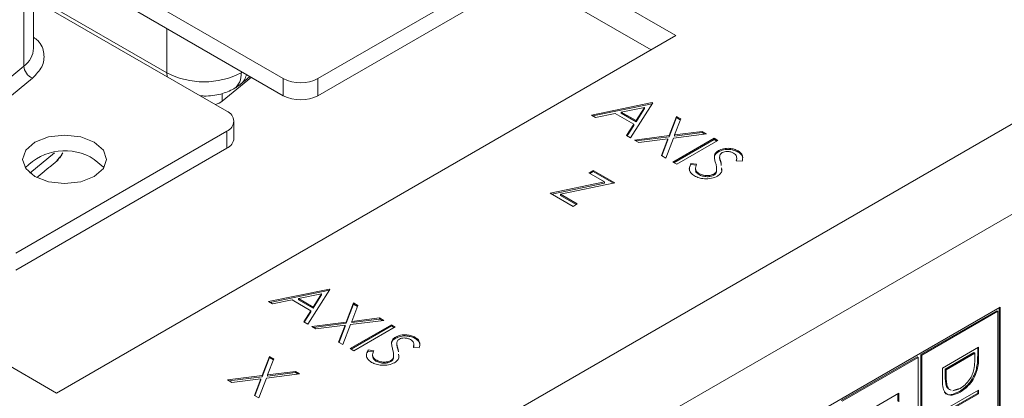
# Model space of a CAD drawing. Header units: inches. Extents: x 0.2 to 16.3, y 0.2 to 11.5.
# Tile 16 of 64: x 2.872 to 3.809, y 2.058 to 2.418. Entities that reach past the tile are written whole.
import ezdxf

# ---------------------------------------------------------------- set-up
doc = ezdxf.new("R2010")
doc.units = ezdxf.units.IN
doc.header["$MEASUREMENT"] = 0

msp = doc.modelspace()

# ---------------------------------------------------------------- linework, layer by layer
at = {"color": 7, "linetype": 'Continuous', "lineweight": 15}
for p, q in [((1.55386, 2.84379), (2.90679, 2.06276)), ((2.82076, 1.7445), (4.66678, 2.81018)), ((4.70402, 2.74568), (2.858, 1.67999)), ((3.12246, 2.36208), (2.88481, 2.49928)), ((2.87553, 2.491), (2.87553, 2.37396)), ((2.88481, 2.48295), (3.12246, 2.34575)), ((3.35628, 2.47801), (3.15546, 2.36208)), ((3.49605, 2.40293), (3.36311, 2.47967)), ((3.15546, 2.34575), (3.35628, 2.46168)), ((3.47247, 2.38932), (3.3517, 2.45904)), ((2.88481, 2.44075), (3.01168, 2.36751)), ((2.88481, 2.43725), (3.06873, 2.33107)), ((3.01168, 2.40971), (3.01168, 2.36751)), ((2.90679, 2.06276), (3.49605, 2.40293)), ((2.87553, 2.37396), (2.80293, 2.31409)), ((2.88372, 2.36249), (2.81113, 2.30262)), ((3.01168, 2.36751), (3.01191, 2.36388)), ((3.0921, 2.36328), (3.06446, 2.34049)), ((3.12246, 2.34575), (3.12246, 2.36208)), ((3.15546, 2.36208), (3.15546, 2.34575)), ((3.08021, 2.35548), (3.0819, 2.35669)), ((3.06446, 2.34793), (3.06446, 2.34049)), ((3.4158, 2.3273), (3.47372, 2.33922)), ((3.41717, 2.32651), (3.47372, 2.33815)), ((3.46628, 2.33468), (3.44416, 2.33012)), ((3.47423, 2.33893), (3.45307, 2.30578)), ((3.4582, 2.32201), (3.46628, 2.33468)), ((3.4582, 2.32094), (3.46628, 2.3336)), ((3.46628, 2.3336), (3.46628, 2.33468)), ((3.47372, 2.33922), (3.47423, 2.33893)), ((3.47372, 2.33815), (3.47372, 2.33922)), ((3.47372, 2.33815), (3.47373, 2.33814)), ((3.41965, 2.32508), (3.4158, 2.3273)), ((3.43822, 2.3289), (3.41965, 2.32508)), ((3.45602, 2.31862), (3.43822, 2.3289)), ((3.44416, 2.32905), (3.44416, 2.33012)), ((3.44416, 2.33012), (3.4582, 2.32201)), ((3.44416, 2.32905), (3.4582, 2.32094)), ((3.48971, 2.30776), (3.49664, 2.32599)), ((3.48971, 2.30669), (3.49664, 2.32492)), ((3.49664, 2.32599), (3.50071, 2.32364)), ((3.49664, 2.32492), (3.49664, 2.32599)), ((3.49664, 2.32492), (3.50037, 2.32276)), ((3.44924, 2.308), (3.45602, 2.31862)), ((3.44974, 2.30771), (3.45602, 2.31755)), ((3.45602, 2.31755), (3.45602, 2.31862)), ((3.4582, 2.32094), (3.4582, 2.32201)), ((3.50071, 2.32364), (3.49492, 2.30843)), ((3.06873, 2.31202), (2.86792, 2.19609)), ((3.06873, 2.29569), (3.06873, 2.31202)), ((3.45307, 2.30578), (3.44924, 2.308)), ((3.45685, 2.3036), (3.48971, 2.30776)), ((3.45837, 2.30272), (3.48971, 2.30669)), ((3.49378, 2.30542), (3.48657, 2.28645)), ((3.48971, 2.30669), (3.48971, 2.30776)), ((3.52535, 2.30942), (3.49378, 2.30542)), ((3.49492, 2.30843), (3.52128, 2.31177)), ((3.49492, 2.30736), (3.52128, 2.31069)), ((3.49492, 2.30736), (3.49492, 2.30843)), ((3.52128, 2.31177), (3.52535, 2.30942)), ((3.52128, 2.31069), (3.52128, 2.31177)), ((3.52128, 2.31069), (3.52382, 2.30922)), ((3.46092, 2.30125), (3.45685, 2.3036)), ((3.48856, 2.30476), (3.46092, 2.30125)), ((3.4825, 2.2888), (3.48856, 2.30476)), ((3.48283, 2.2886), (3.48856, 2.30368)), ((3.48856, 2.30368), (3.48856, 2.30476)), ((3.49336, 2.28252), (3.53265, 2.3052)), ((3.49429, 2.28199), (3.53265, 2.30413)), ((3.53617, 2.30317), (3.49689, 2.28049)), ((3.53265, 2.3052), (3.53617, 2.30317)), ((3.53265, 2.30413), (3.53265, 2.3052)), ((3.53265, 2.30413), (3.53525, 2.30263)), ((2.86792, 2.17976), (3.06873, 2.29569)), ((2.88139, 2.27213), (2.90462, 2.29128)), ((3.48657, 2.28645), (3.4825, 2.2888)), ((3.53279, 2.28772), (3.53279, 2.28879)), ((3.53658, 2.29244), (3.53658, 2.29351)), ((3.53778, 2.28608), (3.53778, 2.28715)), ((3.55542, 2.29215), (3.55542, 2.29322)), ((3.49689, 2.28049), (3.49336, 2.28252)), ((3.51051, 2.28137), (3.51582, 2.28061)), ((3.51051, 2.2803), (3.51051, 2.28137)), ((3.51051, 2.2803), (3.51582, 2.27953)), ((3.53915, 2.28077), (3.53915, 2.28184)), ((3.55924, 2.28334), (3.55364, 2.28378)), ((3.41336, 2.27239), (3.41739, 2.27472)), ((3.42833, 2.26375), (3.41336, 2.27239)), ((3.41429, 2.27186), (3.41739, 2.27365)), ((3.41739, 2.27472), (3.43804, 2.2628)), ((3.41739, 2.27365), (3.41739, 2.27472)), ((3.41739, 2.27365), (3.43668, 2.26251)), ((3.5179, 2.27078), (3.5179, 2.27185)), ((3.53226, 2.27018), (3.53226, 2.27125)), ((3.5347, 2.27322), (3.5347, 2.27429)), ((3.3766, 2.25291), (3.42833, 2.26375)), ((3.37796, 2.25212), (3.42833, 2.26268)), ((3.43804, 2.2628), (3.38631, 2.25196)), ((3.42833, 2.26268), (3.42833, 2.26375)), ((3.39825, 2.24041), (3.3766, 2.25291)), ((3.38631, 2.25196), (3.40228, 2.24274)), ((3.38631, 2.25089), (3.38631, 2.25196)), ((3.38631, 2.25089), (3.40135, 2.2422)), ((3.40228, 2.24274), (3.39825, 2.24041)), ((3.10849, 2.14989), (3.16641, 2.16181)), ((3.10986, 2.1491), (3.16641, 2.16074)), ((3.15897, 2.15727), (3.13684, 2.15271)), ((3.16691, 2.16152), (3.14576, 2.12837)), ((3.15088, 2.14461), (3.15897, 2.15727)), ((3.15088, 2.14354), (3.15897, 2.1562)), ((3.15897, 2.1562), (3.15897, 2.15727)), ((3.16641, 2.16181), (3.16691, 2.16152)), ((3.16641, 2.16074), (3.16641, 2.16181)), ((3.16641, 2.16074), (3.16641, 2.16074)), ((3.11234, 2.14767), (3.10849, 2.14989)), ((3.1309, 2.15149), (3.11234, 2.14767)), ((3.14871, 2.14121), (3.1309, 2.15149)), ((3.13684, 2.15271), (3.15088, 2.14461)), ((3.13684, 2.15164), (3.13684, 2.15271)), ((3.13684, 2.15164), (3.15088, 2.14354)), ((3.1824, 2.13036), (3.18933, 2.14858)), ((3.1824, 2.12928), (3.18933, 2.14751)), ((3.19339, 2.14623), (3.18761, 2.13102)), ((3.18933, 2.14858), (3.19339, 2.14623)), ((3.18933, 2.14751), (3.18933, 2.14858)), ((3.18933, 2.14751), (3.19306, 2.14535)), ((3.80479, 2.14472), (3.04607, 1.70672)), ((3.14193, 2.13059), (3.14871, 2.14121)), ((3.14243, 2.1303), (3.14871, 2.14014)), ((3.14871, 2.14014), (3.14871, 2.14121)), ((3.15088, 2.14354), (3.15088, 2.14461)), ((3.80151, 2.14117), (3.72942, 2.09956)), ((3.80243, 2.14064), (3.73035, 2.09902)), ((3.80151, 2.14117), (3.80243, 2.14064)), ((3.80243, 1.98514), (3.80243, 2.14064)), ((3.80386, 1.98431), (3.80386, 2.14419)), ((3.80479, 1.98377), (3.80479, 2.14472)), ((3.14576, 2.12837), (3.14193, 2.13059)), ((3.14954, 2.12619), (3.1824, 2.13036)), ((3.15106, 2.12532), (3.1824, 2.12928)), ((3.18125, 2.12735), (3.15361, 2.12385)), ((3.17518, 2.11139), (3.18125, 2.12735)), ((3.18647, 2.12801), (3.17925, 2.10904)), ((3.18125, 2.12628), (3.18125, 2.12735)), ((3.1824, 2.12928), (3.1824, 2.13036)), ((3.18605, 2.10512), (3.22534, 2.12779)), ((3.21803, 2.13201), (3.18647, 2.12801)), ((3.18761, 2.13102), (3.21396, 2.13436)), ((3.18761, 2.12995), (3.21396, 2.13329)), ((3.18761, 2.12995), (3.18761, 2.13102)), ((3.21396, 2.13436), (3.21803, 2.13201)), ((3.21396, 2.13329), (3.21396, 2.13436)), ((3.21396, 2.13329), (3.21651, 2.13182)), ((3.22534, 2.12779), (3.22886, 2.12576)), ((3.22534, 2.12672), (3.22534, 2.12779)), ((3.15361, 2.12385), (3.14954, 2.12619)), ((3.17552, 2.1112), (3.18125, 2.12628)), ((3.18698, 2.10458), (3.22534, 2.12672)), ((3.22886, 2.12576), (3.18958, 2.10308)), ((3.22534, 2.12672), (3.22793, 2.12522)), ((3.17925, 2.10904), (3.17518, 2.11139)), ((3.22548, 2.11031), (3.22548, 2.11138)), ((3.22926, 2.11503), (3.22926, 2.1161)), ((3.23047, 2.10867), (3.23047, 2.10974)), ((3.24811, 2.11474), (3.24811, 2.11581)), ((3.18958, 2.10308), (3.18605, 2.10512)), ((3.2032, 2.10397), (3.20851, 2.1032)), ((3.2032, 2.10289), (3.2032, 2.10397)), ((3.2032, 2.10289), (3.20851, 2.10213)), ((3.23184, 2.10336), (3.23184, 2.10443)), ((3.25193, 2.10593), (3.24632, 2.10637)), ((3.72942, 2.09956), (3.72942, 1.94406)), ((3.72942, 2.09956), (3.73035, 2.09902)), ((3.74991, 2.08661), (3.78428, 2.10646)), ((3.77983, 2.10139), (3.75251, 2.08562)), ((3.78076, 2.10086), (3.75344, 2.08509)), ((3.77983, 2.10139), (3.78076, 2.10086)), ((3.78076, 2.09807), (3.78076, 2.10086)), ((3.78336, 2.10592), (3.78336, 2.09898)), ((3.78428, 2.10646), (3.78428, 2.09844)), ((3.1024, 2.07952), (3.10932, 2.09775)), ((3.1024, 2.07845), (3.10932, 2.09667)), ((3.11339, 2.0954), (3.10761, 2.08018)), ((3.10932, 2.09775), (3.11339, 2.0954)), ((3.10932, 2.09667), (3.10932, 2.09775)), ((3.10932, 2.09667), (3.11306, 2.09452)), ((3.21059, 2.09337), (3.21059, 2.09444)), ((3.22494, 2.09277), (3.22494, 2.09384)), ((3.22739, 2.09581), (3.22739, 2.09688)), ((3.72566, 2.09739), (3.65357, 2.05577)), ((3.72659, 2.09685), (3.6545, 2.05524)), ((3.72566, 2.09739), (3.72659, 2.09685)), ((3.72659, 1.94135), (3.72659, 2.09685)), ((3.73035, 2.09902), (3.73035, 1.94352)), ((3.78336, 2.09898), (3.78428, 2.09844)), ((3.13803, 2.08117), (3.10647, 2.07717)), ((3.10761, 2.08018), (3.13396, 2.08352)), ((3.10761, 2.07911), (3.13396, 2.08245)), ((3.13396, 2.08352), (3.13803, 2.08117)), ((3.13396, 2.08245), (3.13396, 2.08352)), ((3.13396, 2.08245), (3.13651, 2.08098)), ((3.74991, 2.07431), (3.74991, 2.08661)), ((3.75251, 2.08562), (3.75251, 2.08107)), ((3.75251, 2.08562), (3.75344, 2.08509)), ((3.75251, 2.08107), (3.75344, 2.08053)), ((3.75344, 2.08509), (3.75344, 2.08053)), ((3.78212, 2.08567), (3.78304, 2.08513)), ((3.06954, 2.07536), (3.1024, 2.07952)), ((3.0736, 2.07301), (3.06954, 2.07536)), ((3.07106, 2.07448), (3.1024, 2.07845)), ((3.10125, 2.07651), (3.0736, 2.07301)), ((3.09518, 2.06055), (3.10125, 2.07651)), ((3.09552, 2.06036), (3.10125, 2.07544)), ((3.10647, 2.07717), (3.09925, 2.0582)), ((3.10125, 2.07544), (3.10125, 2.07651)), ((3.1024, 2.07845), (3.1024, 2.07952)), ((3.10761, 2.07911), (3.10761, 2.08018)), ((3.67406, 2.04283), (3.70844, 2.06267)), ((3.70751, 2.06213), (3.70751, 2.05519)), ((3.70844, 2.06267), (3.70844, 2.05466)), ((3.74991, 2.0459), (3.78428, 2.06575)), ((3.78336, 2.06272), (3.74991, 2.04341)), ((3.78428, 2.06218), (3.74991, 2.04234)), ((3.75338, 2.07022), (3.75431, 2.06969)), ((3.76574, 2.06425), (3.76666, 2.06372)), ((3.78336, 2.06521), (3.78336, 2.06272)), ((3.78336, 2.06272), (3.78428, 2.06218)), ((3.78428, 2.06575), (3.78428, 2.06218)), ((3.09925, 2.0582), (3.09518, 2.06055))]:
    msp.add_line(p, q, dxfattribs=at)
at = {"color": 7, "linetype": 'Continuous', "lineweight": 15, "flags": 128}
for points in [[(3.08356, 2.36821), (3.08315, 2.36796), (3.08239, 2.36751)], [(2.94263, 2.30154), (2.92966, 2.30655), (2.91435, 2.30831), (2.89904, 2.30655), (2.88607, 2.30154), (2.87739, 2.29405), (2.87435, 2.28521), (2.87739, 2.27638), (2.88607, 2.26889), (2.89904, 2.26388), (2.91435, 2.26212), (2.92966, 2.26388), (2.94263, 2.26889), (2.9513, 2.27638), (2.95435, 2.28521), (2.9513, 2.29405), (2.94263, 2.30154)], [(2.94263, 2.28521), (2.9513, 2.27772), (2.95177, 2.27705)]]:
    msp.add_lwpolyline(points, dxfattribs=at)
at = {"color": 7, "linetype": 'Continuous', "lineweight": 15}
for centre, radius, start, end in [((2.86267, 2.39201), 0.02217, 305.46555, 357.26183), ((2.88895, 2.37488), 0.01345, 183.90459, 247.13918), ((3.04704, 2.43575), 0.07685, 242.6096, 297.39043), ((3.0657, 2.36587), 0.01677, 305.70291, 5.62015), ((3.07122, 2.3693), 0.01653, 310.27509, 348.43147), ((3.13896, 2.39393), 0.03586, 242.60968, 297.39034), ((3.13896, 2.3776), 0.03586, 242.60968, 297.39034), ((3.05343, 2.35484), 0.01809, 284.38312, 307.54885), ((3.06512, 2.32154), 0.01019, 290.78341, 69.21654), ((3.06389, 2.30638), 0.01174, 294.37413, 354.30593), ((2.91469, 2.24168), 0.05173, 57.29597, 136.86868)]:
    msp.add_arc(centre, radius, start, end, dxfattribs=at)
for points in [[(2.88481, 2.39096), (2.88481, 2.50799)], [(3.0819, 2.35669), (3.0908, 2.36403)], [(3.07549, 2.35225), (3.08193, 2.35672)], [(3.07557, 2.30521), (3.07557, 2.32154)], [(2.9116, 2.28916), (2.90696, 2.28421)], [(2.90965, 2.2862), (2.91261, 2.29151)], [(3.53778, 2.28764), (3.53778, 2.2863)], [(3.55399, 2.2853), (3.55399, 2.28663)], [(2.88794, 2.26787), (2.9085, 2.28483)], [(3.53783, 2.28643), (3.53778, 2.28608)], [(3.53915, 2.28184), (3.53938, 2.27947)], [(3.51479, 2.27683), (3.51479, 2.27549)], [(3.5396, 2.27618), (3.53979, 2.27427)], [(3.23046, 2.11023), (3.23046, 2.10889)], [(3.23051, 2.10902), (3.23047, 2.10867)], [(3.24668, 2.10789), (3.24668, 2.10923)], [(3.20748, 2.09942), (3.20748, 2.09808)], [(3.23184, 2.10443), (3.23207, 2.10206)], [(3.23229, 2.09877), (3.23247, 2.09686)], [(3.75988, 2.06515), (3.76667, 2.06728)]]:
    msp.add_open_spline(points, degree=1, dxfattribs=at)
for points, knots in [([(2.88481, 2.40134), (2.88621, 2.40028), (2.89207, 2.39586), (2.89556, 2.38587), (2.89421, 2.37322), (2.88715, 2.36599), (2.88372, 2.36249)], [0, 0, 0, 0, 0.0960463, 0.4035452, 0.7110432, 1, 1, 1, 1]), ([(3.04345, 2.34566), (3.04465, 2.34557), (3.04858, 2.34527), (3.05527, 2.34582), (3.06543, 2.34755), (3.07153, 2.3504), (3.07549, 2.35225)], [0, 0, 0, 0, 0.1026526, 0.338905, 0.570248, 1, 1, 1, 1]), ([(3.53279, 2.28879), (3.53312, 2.28978), (3.5337, 2.29155), (3.5357, 2.29291), (3.53658, 2.29351)], [0, 0, 0, 0, 0.559839, 1, 1, 1, 1]), ([(3.53279, 2.28772), (3.53312, 2.28871), (3.5337, 2.29047), (3.5357, 2.29184), (3.53658, 2.29244)], [0, 0, 0, 0, 0.559839, 1, 1, 1, 1]), ([(3.53388, 2.28199), (3.53351, 2.28325), (3.53284, 2.28551), (3.5328, 2.28779), (3.53279, 2.28879)], [0, 0, 0, 0, 0.560413, 1, 1, 1, 1]), ([(3.53658, 2.29351), (3.53814, 2.29422), (3.54127, 2.29563), (3.54698, 2.29583), (3.55186, 2.29495), (3.55424, 2.29379), (3.55542, 2.29322)], [0, 0, 0, 0, 0.2795531, 0.5587996, 0.7793813, 1, 1, 1, 1]), ([(3.53658, 2.29244), (3.53814, 2.29315), (3.54127, 2.29456), (3.54698, 2.29476), (3.55186, 2.29388), (3.55424, 2.29272), (3.55542, 2.29215)], [0, 0, 0, 0, 0.2795531, 0.5587996, 0.7793813, 1, 1, 1, 1]), ([(3.54027, 2.29157), (3.53976, 2.29123), (3.53876, 2.29054), (3.5378, 2.28901), (3.53779, 2.28785), (3.53778, 2.28715)], [0, 0, 0, 0, 0.279949, 0.559778, 1, 1, 1, 1]), ([(3.53778, 2.28715), (3.538, 2.28615), (3.53838, 2.28438), (3.53891, 2.28262), (3.53915, 2.28184)], [0, 0, 0, 0, 0.559907, 1, 1, 1, 1]), ([(3.551, 2.29112), (3.55014, 2.29154), (3.54842, 2.29239), (3.54528, 2.29279), (3.54234, 2.29255), (3.54096, 2.2919), (3.54027, 2.29157)], [0, 0, 0, 0, 0.2802708, 0.5599289, 0.7799206, 1, 1, 1, 1]), ([(3.55364, 2.28378), (3.5538, 2.28466), (3.55408, 2.28611), (3.55391, 2.28814), (3.55294, 2.28981), (3.55165, 2.29068), (3.551, 2.29112)], [0, 0, 0, 0, 0.340411, 0.560481, 0.780181, 1, 1, 1, 1]), ([(3.55542, 2.29322), (3.55651, 2.29245), (3.5587, 2.29092), (3.56017, 2.2874), (3.55959, 2.28488), (3.55924, 2.28334)], [0, 0, 0, 0, 0.2797501, 0.5595018, 1, 1, 1, 1]), ([(3.55542, 2.29215), (3.55653, 2.29138), (3.55876, 2.28985), (3.55938, 2.28788), (3.55969, 2.28689)], [0, 0, 0, 0, 0.499998, 1, 1, 1, 1]), ([(3.50921, 2.27436), (3.50915, 2.27451), (3.50833, 2.27646), (3.50946, 2.27846), (3.51051, 2.2803)], [0, 0, 0, 0, 0.076441, 1, 1, 1, 1]), ([(3.51387, 2.26952), (3.51256, 2.27044), (3.50995, 2.27229), (3.50843, 2.27658), (3.50972, 2.27956), (3.51051, 2.28137)], [0, 0, 0, 0, 0.279882, 0.559667, 1, 1, 1, 1]), ([(3.51582, 2.28061), (3.5152, 2.2789), (3.51432, 2.27651), (3.51566, 2.27344), (3.51715, 2.27238), (3.5179, 2.27185)], [0, 0, 0, 0, 0.559322, 0.779779, 1, 1, 1, 1]), ([(3.5347, 2.27429), (3.53479, 2.27573), (3.53494, 2.27832), (3.53421, 2.28087), (3.53388, 2.28199)], [0, 0, 0, 0, 0.559493, 1, 1, 1, 1]), ([(3.5396, 2.27725), (3.5398, 2.27631), (3.5402, 2.27439), (3.53883, 2.27151), (3.53676, 2.26996), (3.53573, 2.26918)], [0, 0, 0, 0, 0.326722, 0.663706, 1, 1, 1, 1]), ([(3.53778, 2.28608), (3.538, 2.28508), (3.53838, 2.28331), (3.53891, 2.28155), (3.53915, 2.28077)], [0, 0, 0, 0, 0.559907, 1, 1, 1, 1]), ([(3.55378, 2.28377), (3.55391, 2.2843), (3.55406, 2.28485), (3.55398, 2.2854), (3.55398, 2.28543)], [0, 0, 0, 0, 0.955202, 1, 1, 1, 1]), ([(3.53573, 2.26918), (3.5339, 2.26838), (3.53024, 2.26678), (3.52368, 2.26661), (3.51797, 2.26751), (3.51524, 2.26885), (3.51387, 2.26952)], [0, 0, 0, 0, 0.279182, 0.559084, 0.779445, 1, 1, 1, 1]), ([(3.51514, 2.2756), (3.51503, 2.2752), (3.51473, 2.27413), (3.51571, 2.27237), (3.51717, 2.27131), (3.5179, 2.27078)], [0, 0, 0, 0, 0.228979, 0.614696, 1, 1, 1, 1]), ([(3.5179, 2.27185), (3.51906, 2.2713), (3.52139, 2.2702), (3.52555, 2.26963), (3.52946, 2.26999), (3.53132, 2.27083), (3.53226, 2.27125)], [0, 0, 0, 0, 0.280276, 0.560146, 0.780154, 1, 1, 1, 1]), ([(3.5179, 2.27078), (3.51906, 2.27023), (3.52139, 2.26913), (3.52555, 2.26856), (3.52946, 2.26892), (3.53132, 2.26976), (3.53226, 2.27018)], [0, 0, 0, 0, 0.280276, 0.560146, 0.780154, 1, 1, 1, 1]), ([(3.53226, 2.27125), (3.53294, 2.27176), (3.53417, 2.27266), (3.53454, 2.27379), (3.5347, 2.27429)], [0, 0, 0, 0, 0.558993, 1, 1, 1, 1]), ([(3.53226, 2.27018), (3.53294, 2.27068), (3.53417, 2.27159), (3.53454, 2.27272), (3.5347, 2.27322)], [0, 0, 0, 0, 0.558993, 1, 1, 1, 1]), ([(3.22926, 2.1161), (3.23083, 2.11681), (3.23396, 2.11822), (3.23967, 2.11842), (3.24455, 2.11754), (3.24692, 2.11639), (3.24811, 2.11581)], [0, 0, 0, 0, 0.279552, 0.5588, 0.779381, 1, 1, 1, 1]), ([(3.22548, 2.11138), (3.2258, 2.11237), (3.22639, 2.11414), (3.22838, 2.1155), (3.22926, 2.1161)], [0, 0, 0, 0, 0.55984, 1, 1, 1, 1]), ([(3.22548, 2.11031), (3.2258, 2.1113), (3.22639, 2.11307), (3.22838, 2.11443), (3.22926, 2.11503)], [0, 0, 0, 0, 0.55984, 1, 1, 1, 1]), ([(3.22657, 2.10458), (3.2262, 2.10585), (3.22552, 2.1081), (3.22549, 2.11038), (3.22548, 2.11138)], [0, 0, 0, 0, 0.560413, 1, 1, 1, 1]), ([(3.22926, 2.11503), (3.23083, 2.11574), (3.23396, 2.11715), (3.23967, 2.11735), (3.24455, 2.11647), (3.24692, 2.11531), (3.24811, 2.11474)], [0, 0, 0, 0, 0.279552, 0.5588, 0.779381, 1, 1, 1, 1]), ([(3.23295, 2.11416), (3.23245, 2.11382), (3.23145, 2.11314), (3.23049, 2.1116), (3.23048, 2.11045), (3.23047, 2.10974)], [0, 0, 0, 0, 0.279946, 0.559776, 1, 1, 1, 1]), ([(3.23047, 2.10974), (3.23068, 2.10875), (3.23107, 2.10697), (3.2316, 2.10521), (3.23184, 2.10443)], [0, 0, 0, 0, 0.559908, 1, 1, 1, 1]), ([(3.23047, 2.10867), (3.23068, 2.10767), (3.23107, 2.1059), (3.2316, 2.10414), (3.23184, 2.10336)], [0, 0, 0, 0, 0.559908, 1, 1, 1, 1]), ([(3.24369, 2.11371), (3.24283, 2.11414), (3.24111, 2.11498), (3.23797, 2.11539), (3.23503, 2.11514), (3.23364, 2.11449), (3.23295, 2.11416)], [0, 0, 0, 0, 0.2802704, 0.5599292, 0.7799189, 1, 1, 1, 1]), ([(3.24632, 2.10637), (3.24649, 2.10725), (3.24676, 2.1087), (3.2466, 2.11074), (3.24563, 2.1124), (3.24433, 2.11327), (3.24369, 2.11371)], [0, 0, 0, 0, 0.340411, 0.56048, 0.780181, 1, 1, 1, 1]), ([(3.24811, 2.11581), (3.2492, 2.11504), (3.25138, 2.11351), (3.25286, 2.10999), (3.25228, 2.10747), (3.25193, 2.10593)], [0, 0, 0, 0, 0.27975, 0.559502, 1, 1, 1, 1]), ([(3.24811, 2.11474), (3.24922, 2.11397), (3.25145, 2.11244), (3.25206, 2.11047), (3.25237, 2.10949)], [0, 0, 0, 0, 0.499998, 1, 1, 1, 1]), ([(3.2019, 2.09695), (3.20184, 2.0971), (3.20102, 2.09906), (3.20215, 2.10105), (3.2032, 2.10289)], [0, 0, 0, 0, 0.076442, 1, 1, 1, 1]), ([(3.20656, 2.09211), (3.20525, 2.09304), (3.20264, 2.09488), (3.20112, 2.09918), (3.20241, 2.10215), (3.2032, 2.10397)], [0, 0, 0, 0, 0.2798815, 0.5596673, 1, 1, 1, 1]), ([(3.20851, 2.1032), (3.20788, 2.10149), (3.20701, 2.09911), (3.20835, 2.09603), (3.20984, 2.09497), (3.21059, 2.09444)], [0, 0, 0, 0, 0.559322, 0.779779, 1, 1, 1, 1]), ([(3.22739, 2.09688), (3.22747, 2.09833), (3.22763, 2.10091), (3.22689, 2.10346), (3.22657, 2.10458)], [0, 0, 0, 0, 0.559493, 1, 1, 1, 1]), ([(3.23229, 2.09984), (3.23249, 2.0989), (3.23289, 2.09698), (3.23152, 2.0941), (3.22945, 2.09255), (3.22841, 2.09177)], [0, 0, 0, 0, 0.326721, 0.663706, 1, 1, 1, 1]), ([(3.24646, 2.10636), (3.2466, 2.10689), (3.24674, 2.10744), (3.24667, 2.108), (3.24667, 2.10802)], [0, 0, 0, 0, 0.955197, 1, 1, 1, 1]), ([(3.22841, 2.09177), (3.22659, 2.09097), (3.22293, 2.08937), (3.21637, 2.08921), (3.21066, 2.0901), (3.20793, 2.09144), (3.20656, 2.09211)], [0, 0, 0, 0, 0.279182, 0.559084, 0.779445, 1, 1, 1, 1]), ([(3.20783, 2.09819), (3.20771, 2.09779), (3.20741, 2.09672), (3.2084, 2.09496), (3.20986, 2.0939), (3.21059, 2.09337)], [0, 0, 0, 0, 0.2289801, 0.6146971, 1, 1, 1, 1]), ([(3.21059, 2.09444), (3.21175, 2.09389), (3.21407, 2.09279), (3.21824, 2.09222), (3.22214, 2.09258), (3.22401, 2.09342), (3.22494, 2.09384)], [0, 0, 0, 0, 0.2802758, 0.5601463, 0.7801536, 1, 1, 1, 1]), ([(3.21059, 2.09337), (3.21175, 2.09282), (3.21407, 2.09172), (3.21824, 2.09115), (3.22214, 2.09151), (3.22401, 2.09235), (3.22494, 2.09277)], [0, 0, 0, 0, 0.2802758, 0.5601463, 0.7801536, 1, 1, 1, 1]), ([(3.22494, 2.09384), (3.22563, 2.09435), (3.22686, 2.09526), (3.22723, 2.09638), (3.22739, 2.09688)], [0, 0, 0, 0, 0.558993, 1, 1, 1, 1]), ([(3.22494, 2.09277), (3.22563, 2.09328), (3.22686, 2.09418), (3.22723, 2.09531), (3.22739, 2.09581)], [0, 0, 0, 0, 0.558993, 1, 1, 1, 1]), ([(3.77979, 2.08531), (3.78014, 2.08777), (3.78075, 2.09216), (3.78076, 2.09626), (3.78076, 2.09807)], [0, 0, 0, 0, 0.5595418, 1, 1, 1, 1]), ([(3.78336, 2.09898), (3.78335, 2.09659), (3.78335, 2.09233), (3.78249, 2.0877), (3.78212, 2.08567)], [0, 0, 0, 0, 0.560445, 1, 1, 1, 1]), ([(3.78428, 2.09844), (3.78428, 2.09605), (3.78428, 2.0918), (3.78342, 2.08717), (3.78304, 2.08513)], [0, 0, 0, 0, 0.560445, 1, 1, 1, 1]), ([(3.75251, 2.08107), (3.7525, 2.07892), (3.75249, 2.0751), (3.75311, 2.07171), (3.75338, 2.07022)], [0, 0, 0, 0, 0.560427, 1, 1, 1, 1]), ([(3.75344, 2.08053), (3.75343, 2.07839), (3.75342, 2.07457), (3.75404, 2.07118), (3.75431, 2.06969)], [0, 0, 0, 0, 0.560427, 1, 1, 1, 1]), ([(3.78212, 2.08567), (3.78127, 2.08316), (3.77957, 2.07814), (3.77378, 2.06988), (3.76878, 2.06639), (3.76574, 2.06425)], [0, 0, 0, 0, 0.280264, 0.560714, 1, 1, 1, 1]), ([(3.78304, 2.08513), (3.7822, 2.08262), (3.7805, 2.0776), (3.77471, 2.06935), (3.76971, 2.06585), (3.76666, 2.06372)], [0, 0, 0, 0, 0.280264, 0.560714, 1, 1, 1, 1]), ([(3.76667, 2.06728), (3.76828, 2.06834), (3.77149, 2.07045), (3.77554, 2.07525), (3.77844, 2.08043), (3.77934, 2.08369), (3.77979, 2.08531)], [0, 0, 0, 0, 0.2801778, 0.559765, 0.7797967, 1, 1, 1, 1]), ([(3.76666, 2.06372), (3.76408, 2.06252), (3.75893, 2.06012), (3.75278, 2.06171), (3.75009, 2.06739), (3.74997, 2.072), (3.74991, 2.07431)], [0, 0, 0, 0, 0.280124, 0.559248, 0.778837, 1, 1, 1, 1]), ([(3.76574, 2.06425), (3.76321, 2.06312), (3.75818, 2.06086), (3.75291, 2.06135), (3.75179, 2.06374), (3.75168, 2.06398)], [0, 0, 0, 0, 0.4744989, 0.9473044, 1, 1, 1, 1]), ([(3.75338, 2.07022), (3.75394, 2.06889), (3.75476, 2.06691), (3.75659, 2.06646), (3.75719, 2.06631)], [0, 0, 0, 0, 0.67058, 1, 1, 1, 1]), ([(3.75431, 2.06969), (3.75486, 2.06836), (3.75569, 2.06637), (3.75752, 2.06593), (3.75812, 2.06578)], [0, 0, 0, 0, 0.67058, 1, 1, 1, 1])]:
    msp.add_open_spline(points, degree=3, knots=knots, dxfattribs=at)

doc.saveas('drawing.dxf')
